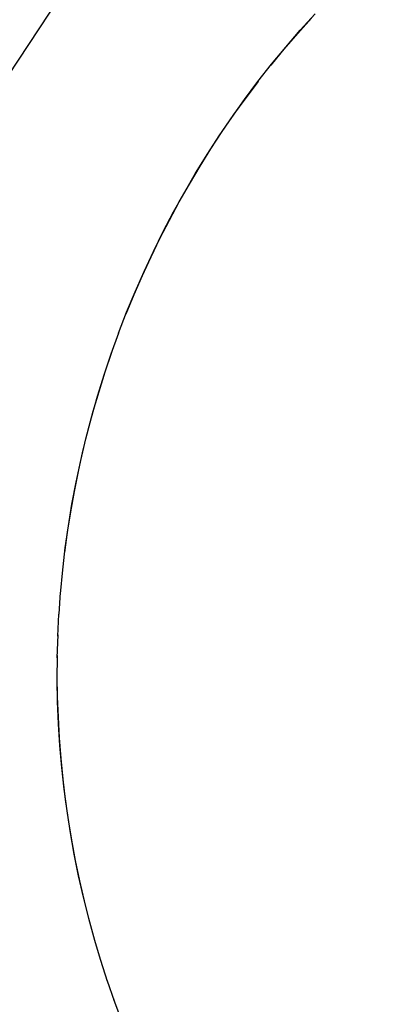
# Model space of a CAD drawing. Header units: inches. Extents: x 0 to 224, y 0 to 145.
# Tile 93 of 125: x 183.4883 to 183.5371, y 84.1792 to 84.311. Entities that reach past the tile are written whole.
import ezdxf

# ---------------------------------------------------------------- set-up
doc = ezdxf.new("R2010")
doc.units = ezdxf.units.IN
doc.header["$LTSCALE"] = 12.302632
doc.header["$MEASUREMENT"] = 0
doc.linetypes.add('HIDDEN', pattern=[0.2, 0.1, -0.1])
doc.layers.add('02___PRT_ALL_AXES', color=7, linetype='CONTINUOUS')
doc.layers.add('DEFAULT_2', color=8, linetype='HIDDEN')

msp = doc.modelspace()

# ---------------------------------------------------------------- linework, layer by layer
at = {"layer": '02___PRT_ALL_AXES', "color": 8, "linetype": 'HIDDEN'}
for p, q in [((183.50052, 84.26626), (183.50156, 84.26907)), ((183.49377, 84.23417), (183.49405, 84.23735)), ((183.49357, 84.23142), (183.49377, 84.23439)), ((183.49341, 84.2285), (183.49355, 84.23143)), ((183.49333, 84.22557), (183.49343, 84.22866)), ((183.49332, 84.22263), (183.49335, 84.2259)), ((183.49837, 84.18774), (183.49754, 84.19071)), ((183.49915, 84.1851), (183.49831, 84.18788)), ((183.50005, 84.18228), (183.49915, 84.18507)), ((183.50102, 84.17951), (183.5, 84.18247)), ((183.50204, 84.17676), (183.5009, 84.17986))]:
    msp.add_line(p, q, dxfattribs=at)
for points in [[(183.50153, 84.26905), (183.5026, 84.27182), (183.50373, 84.27456), (183.50493, 84.27728), (183.50618, 84.27997), (183.5075, 84.28263), (183.50888, 84.28526), (183.51032, 84.28786), (183.51182, 84.29042), (183.51337, 84.29295), (183.51499, 84.29544), (183.51665, 84.2979), (183.51838, 84.30031), (183.52016, 84.30269), (183.52199, 84.30502), (183.52388, 84.30732), (183.52582, 84.30957), (183.52781, 84.31177)], [(183.52192, 84.3049), (183.52367, 84.30704), (183.52547, 84.30913), (183.52731, 84.31119)], [(183.50255, 84.27164), (183.5036, 84.2742), (183.5047, 84.27673), (183.50586, 84.27923), (183.50706, 84.28171), (183.50832, 84.28417), (183.50964, 84.28659), (183.511, 84.28899), (183.51241, 84.29136), (183.51388, 84.2937), (183.51539, 84.29601), (183.51695, 84.29828), (183.51856, 84.30053), (183.52022, 84.30273)], [(183.49402, 84.23692), (183.4944, 84.2403), (183.49481, 84.24324), (183.49529, 84.24617), (183.49584, 84.24908), (183.49646, 84.25199), (183.49714, 84.25488), (183.49789, 84.25775), (183.4987, 84.26061), (183.49958, 84.26344), (183.50052, 84.26626)], [(183.49433, 84.23966), (183.4947, 84.24239), (183.49513, 84.24512), (183.49562, 84.24783), (183.49616, 84.25054), (183.49676, 84.25323), (183.49742, 84.25591), (183.49814, 84.25858), (183.49891, 84.26123), (183.49974, 84.26386), (183.50062, 84.26647)], [(183.49763, 84.1904), (183.49683, 84.19356), (183.49618, 84.19642), (183.4956, 84.1993), (183.49509, 84.20219), (183.49464, 84.20509), (183.49425, 84.208), (183.49394, 84.21091), (183.49368, 84.21384), (183.4935, 84.21677), (183.49337, 84.2197), (183.49332, 84.22263)], [(183.49696, 84.19308), (183.49634, 84.19576), (183.49578, 84.19847), (183.49527, 84.20118), (183.49483, 84.2039), (183.49444, 84.20663), (183.49411, 84.20937), (183.49384, 84.21212), (183.49362, 84.21487), (183.49347, 84.21763), (183.49337, 84.22038), (183.49333, 84.22314)]]:
    msp.add_lwpolyline(points, dxfattribs=at)
at = {"layer": 'DEFAULT_2', "color": 8, "linetype": 'HIDDEN'}
msp.add_line((183.53834, 84.3816), (183.44491, 84.24023), dxfattribs=at)

doc.saveas('drawing.dxf')
